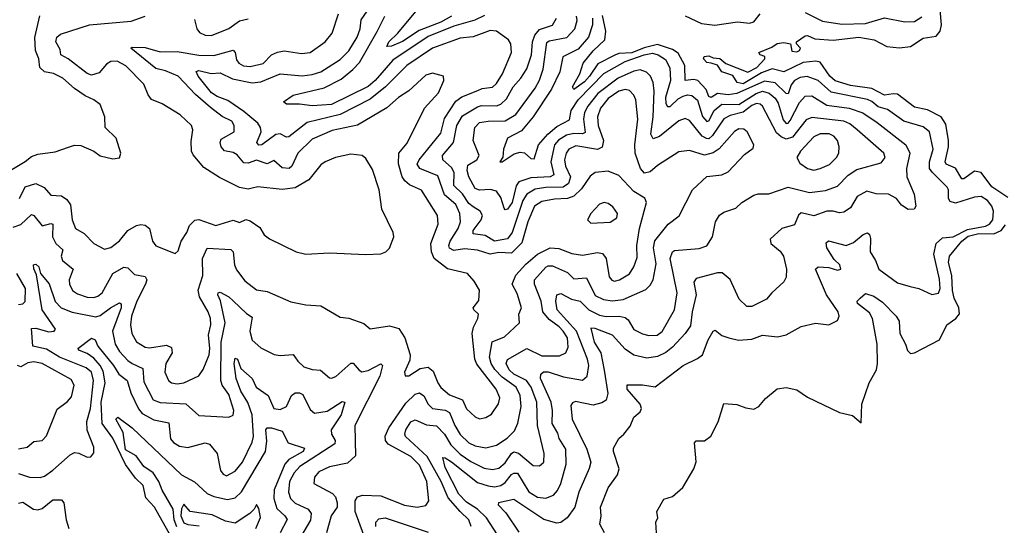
# Model space of a CAD drawing. Extents: x 1843161 to 1959474, y 907081 to 1016326.
# Tile 193 of 256: x 1866000 to 1870593, y 994220 to 996578. Entities that reach past the tile are written whole.
import ezdxf

# ---------------------------------------------------------------- set-up
doc = ezdxf.new("R2010")
doc.units = 0

msp = doc.modelspace()

# ---------------------------------------------------------------- linework, layer by layer
at = {"layer": '0CON20XD'}
for points in [[(1867605.8, 994174.2), (1867564.7, 994285), (1867565.3, 994334.7), (1867575, 994353.1), (1867599.1, 994360.9), (1867685, 994357), (1867795, 994314.8), (1867854.7, 994305.3), (1867895, 994312.9), (1867908.9, 994335), (1867899.8, 994425), (1867865, 994500.5), (1867825, 994540.4), (1867719.1, 994599.1), (1867705.8, 994615), (1867704.1, 994635.9), (1867722, 994675), (1867800.7, 994789.3), (1867845, 994831.4), (1867865, 994837.9), (1867884.5, 994824.5), (1867905, 994784.7), (1867925, 994765.3), (1867985, 994756.8), (1868005, 994747), (1868029.8, 994685), (1868055, 994644.2), (1868095, 994605.2), (1868125, 994590.2), (1868175, 994581.2), (1868225, 994594.1), (1868273.7, 994626.3), (1868308.9, 994661.1), (1868323.8, 994696.2), (1868339.4, 994775), (1868334.7, 994825.3), (1868316.1, 994865), (1868251.2, 994911.2), (1868217, 994947), (1868199.6, 994975), (1868191, 995005), (1868204, 995076), (1868261, 995099), (1868330.9, 995165), (1868328.2, 995205), (1868340.4, 995235), (1868320.5, 995300.5), (1868297.6, 995345), (1868313.8, 995386.2), (1868361.2, 995438.8), (1868415.1, 995484.9), (1868475, 995514), (1868515, 995510.4), (1868575, 995488.2), (1868625, 995479.4), (1868695, 995491.8), (1868718, 995488), (1868735.4, 995465), (1868749.5, 995379.5), (1868762.7, 995362.7), (1868775, 995358.4), (1868798.1, 995365), (1868845, 995392.7), (1868864.7, 995425), (1868880.4, 995469.6), (1868878.4, 995525), (1868892, 995605), (1868924.6, 995725), (1868916.2, 995746.2), (1868865, 995777.2), (1868795, 995851.5), (1868745, 995871.1), (1868684.6, 995865.4), (1868661.1, 995848.9), (1868621, 995789), (1868584.9, 995755.1), (1868555, 995743.8), (1868495, 995741), (1868435, 995730.7), (1868401.3, 995708.7), (1868369.7, 995635), (1868342.2, 995537.8), (1868295, 995489.1), (1868235, 995491.9), (1868195, 995485.2), (1868135, 995503), (1868075, 995509.1), (1868025, 995502.2), (1868005, 995512.7), (1868001.9, 995525), (1868007.5, 995545), (1868044.8, 995605), (1868056.1, 995635), (1868053.6, 995675), (1868035, 995716.1), (1867981.8, 995761.8), (1867950.1, 995850.1), (1867866.5, 995885), (1867854.3, 995905), (1867863.3, 995925), (1867965, 996048.9), (1867981.8, 996118.2), (1868035, 996197.6), (1868061.8, 996218.2), (1868137.4, 996247.4), (1868156.8, 996256.8), (1868205, 996264.2), (1868225, 996280.3), (1868252.1, 996325), (1868293.5, 996425), (1868291.5, 996465), (1868280, 996485), (1868225, 996525.5), (1868195, 996528.2), (1868115, 996498.3), (1868055, 996492.5), (1867925, 996444.8), (1867805.7, 996365), (1867706.2, 996265), (1867635, 996208), (1867495, 996135.5), (1867341.6, 996098.4), (1867255, 996031.5), (1867245, 996030.4), (1867215, 996046.1), (1867195, 996042.5), (1867129.4, 995995), (1867115, 995993.6), (1867105.5, 996005), (1867127, 996055), (1867123.2, 996075), (1867110.3, 996095), (1867045, 996150.7), (1866971.6, 996201.6), (1866920.7, 996220.7), (1866895, 996237.2), (1866833, 996315), (1866822.9, 996337.1), (1866835, 996340.7), (1866892.7, 996327.3), (1866935, 996329.8), (1866992.3, 996302.3), (1867085, 996284.4), (1867125, 996289.2), (1867215, 996326.4), (1867317, 996317), (1867365, 996322.8), (1867405, 996335.7), (1867495, 996392.8), (1867535, 996432.8), (1867573.8, 996496.2), (1867587.6, 996535), (1867592.3, 996577.7), (1867718.7, 996761.3)], [(1868015, 996595.3), (1867965, 996567), (1867862.8, 996527.2), (1867785, 996476.5), (1867734.6, 996454.6), (1867712.8, 996452.8), (1867722.4, 996475), (1867763.8, 996515), (1867855, 996626.3)], [(1870609.4, 995749.4), (1870535, 995799.3), (1870485, 995865.1), (1870455, 995872.2), (1870405, 995836.2), (1870395, 995835.3), (1870365.1, 995885.1), (1870321.4, 995905), (1870317.3, 995915), (1870332.6, 995985), (1870332.3, 996015), (1870321.1, 996091.1), (1870298.1, 996125), (1870235, 996158.4), (1870175, 996170.8), (1870095, 996230.2), (1870075, 996233.1), (1870035, 996226.9), (1869975, 996257.6), (1869875, 996271.5), (1869805, 996293.8), (1869779.3, 996315), (1869735, 996380.8), (1869714.4, 996384.4), (1869655, 996378.7), (1869565, 996334.8), (1869510.6, 996349.4), (1869460.3, 996329.7), (1869375, 996279.9), (1869347.5, 996285), (1869327.3, 996317.3), (1869275.3, 996335.3), (1869255.9, 996365.9), (1869225, 996376.2), (1869205, 996378.7), (1869189.5, 996395), (1869192.9, 996407.1), (1869215, 996410.3), (1869235, 996400), (1869266.9, 996396.9), (1869294.7, 996374.7), (1869396.2, 996333.8), (1869438.1, 996355), (1869475.6, 996395), (1869475.9, 996405.9), (1869453.9, 996413.9), (1869447.5, 996425), (1869509.5, 996450.5), (1869533.4, 996466.6), (1869565, 996472.1), (1869596.4, 996466.4), (1869601.3, 996431.3), (1869625, 996428.9), (1869637.8, 996435), (1869641.9, 996445), (1869624, 996465), (1869624.2, 996475), (1869665, 996503.6), (1869675, 996504.5), (1869708.9, 996488.9), (1869795, 996483.5), (1869915, 996496.3), (1869986.9, 996485), (1870045, 996453.5), (1870105, 996446.4), (1870155, 996453), (1870215, 996491.8), (1870275, 996501.5), (1870294.4, 996525), (1870300.3, 996555), (1870294.4, 996625)], [(1865904.4, 995845.6), (1866025, 995916.2), (1866055, 995940), (1866085, 995950.8), (1866165, 995961.4), (1866226.9, 995983.1), (1866255, 995992.5), (1866285, 995991.9), (1866345.7, 995965.7), (1866375, 995944), (1866435, 995928.8), (1866465, 995933.3), (1866471.2, 995955), (1866449.2, 996025), (1866398, 996075), (1866397.3, 996125), (1866375, 996182), (1866346.2, 996205), (1866305, 996223.5), (1866255, 996257.8), (1866201.8, 996305), (1866157.5, 996327.5), (1866114.9, 996334.9), (1866094.4, 996355), (1866088.5, 996395), (1866073.5, 996435), (1866070.2, 996495), (1866093.8, 996596.2)], [(1865998.4, 995745), (1866025, 995798.7), (1866075, 995814.2), (1866114.5, 995795), (1866145, 995760.5), (1866195, 995756.5), (1866219.4, 995739.4), (1866236.7, 995715), (1866244.8, 995644.8), (1866260.6, 995605), (1866300.6, 995580.6), (1866346, 995535), (1866395, 995508.1), (1866425, 995515.6), (1866465, 995546.2), (1866504.8, 995595.2), (1866545, 995619.1), (1866565, 995623.5), (1866585, 995620.7), (1866605.4, 995605), (1866619.6, 995545), (1866635, 995522.9), (1866725, 995488), (1866739.2, 995500.8), (1866753.6, 995545), (1866779.1, 995585), (1866791.4, 995618.6), (1866816.6, 995643.4), (1866835, 995646.7), (1866915, 995618.2), (1866995, 995644), (1867025, 995632.5), (1867055, 995646.5), (1867075, 995640), (1867119.7, 995609.7), (1867140.6, 995575), (1867165, 995555.6), (1867290, 995495), (1867334.4, 995484.4), (1867445, 995491.4), (1867615, 995482.5), (1867685, 995486.2), (1867707.5, 995495), (1867725, 995512.5), (1867746, 995565), (1867742, 995585), (1867690, 995695), (1867676.2, 995785), (1867645, 995879.2), (1867615, 995931.2), (1867597.5, 995945), (1867545, 995950.6), (1867473.8, 995936.2), (1867425, 995915.4), (1867405, 995900.6), (1867348, 995832), (1867285.2, 995794.8), (1867225, 995786.8), (1867110.9, 995799.1), (1867085, 995793.1), (1867065, 995787.3), (1867025.8, 995795.8), (1866932.1, 995842.1), (1866858.8, 995888.8), (1866808.6, 995948.6), (1866801.3, 995965), (1866799.6, 996010.4), (1866807.9, 996065), (1866801.9, 996085), (1866748.6, 996135), (1866665, 996185.5), (1866615, 996206.7), (1866598.5, 996228.5), (1866578.2, 996278.2), (1866495, 996363.8), (1866455, 996384.6), (1866425, 996383.1), (1866405, 996370.5), (1866370, 996330), (1866335, 996320), (1866315, 996326.8), (1866226.2, 996396.2), (1866191.5, 996415), (1866188.8, 996438.8), (1866167.8, 996475), (1866173.4, 996496.6), (1866189.5, 996510.5), (1866325, 996553.8), (1866519.3, 996570.7)], [(1867065, 995908.4), (1867045, 995910), (1867015, 995947.8), (1866995, 995959.1), (1866955, 995966.1), (1866940, 995985), (1866935.4, 996005), (1866939.5, 996020.5), (1867000, 996055), (1867000.4, 996085), (1866989.5, 996105), (1866945, 996126.8), (1866889.3, 996169.3), (1866819.9, 996229.9), (1866739.1, 996315), (1866680.3, 996340.3), (1866635, 996350.2), (1866518, 996445), (1866525, 996449.4), (1866585, 996447.9), (1866655, 996427.6), (1866735, 996429.3), (1866835, 996413.5), (1866905, 996411.3), (1866995, 996436.2), (1867005.5, 996425.5), (1867011.5, 996391.5), (1867022, 996375), (1867043.8, 996363.8), (1867075, 996359.8), (1867135, 996373.3), (1867175, 996414.7), (1867202.9, 996427.1), (1867232.9, 996432.9), (1867315, 996420), (1867354.6, 996424.6), (1867424.5, 996475), (1867457.9, 996515), (1867487.1, 996605)], [(1866519.3, 996570.7), (1866585, 996594.4)], [(1866815, 996578.8), (1866825.6, 996535), (1866838.7, 996518.7), (1866865, 996506.8), (1866895, 996505.3), (1866975, 996537.2), (1867025, 996573.6), (1867065, 996582.7)], [(1868168.5, 996598.5), (1868123.7, 996576.3), (1868025, 996548.1), (1867905, 996499.6), (1867741.1, 996388.9), (1867658.2, 996295), (1867625, 996267.4), (1867455, 996182.5), (1867365, 996176.8), (1867305, 996184.7), (1867245, 996184.1), (1867230, 996195), (1867275, 996226.8), (1867420.2, 996259.8), (1867498.8, 996301.2), (1867554.3, 996345.7), (1867585, 996379.4), (1867667, 996523)], [(1867667, 996523), (1867703.2, 996595)], [(1868105.3, 994215), (1868095.3, 994245), (1868055, 994284.8), (1867998.8, 994348.8), (1867966.3, 994425), (1867900.6, 994540.6), (1867800, 994635), (1867796.1, 994645), (1867800.5, 994665), (1867825, 994702.5), (1867845, 994712.7), (1867898.3, 994688.3), (1867945, 994684.3), (1867981, 994645), (1868011.6, 994595), (1868055, 994551.9), (1868105, 994517.7), (1868167.2, 994487.2), (1868205, 994480.4), (1868235, 994486.7), (1868265, 994512.1), (1868294.2, 994555.8), (1868305, 994562.3), (1868327, 994557), (1868395, 994499.6), (1868425, 994496.9), (1868445.5, 994515), (1868447.1, 994555), (1868416, 994686), (1868412.2, 994795), (1868385.3, 994864.7), (1868364.8, 994895), (1868305, 994924.9), (1868284.1, 994945), (1868270, 994975), (1868275.9, 994994.1), (1868365, 995044.2), (1868435, 995011.2), (1868518.8, 995011.2), (1868547.7, 995025), (1868558.3, 995051.7), (1868555.5, 995095), (1868535.2, 995125), (1868516.4, 995146.4), (1868470.3, 995180.3), (1868439.8, 995215), (1868431.9, 995265), (1868401.2, 995345), (1868401.2, 995365), (1868455, 995423.6), (1868465, 995430), (1868485, 995429.8), (1868555, 995398.8), (1868585, 995370), (1868644.3, 995374.3), (1868685, 995292.2), (1868723.1, 995273.1), (1868765, 995267.1), (1868815, 995273.8), (1868920.5, 995319.5), (1868940.6, 995339.4), (1868954.7, 995365.3), (1868969.7, 995439.7), (1868956.5, 995515), (1868963.7, 995546.3), (1869025, 995624.5), (1869076.1, 995663.9), (1869139.4, 995785), (1869205, 995846.7), (1869275, 995854.3), (1869305, 995868.5), (1869380.9, 995949.1), (1869421.2, 995978.8), (1869424.2, 995995), (1869394.4, 996055), (1869377.8, 996067.8), (1869355, 996068.5), (1869335, 996056.2), (1869263.5, 995976.5), (1869235, 995956.9), (1869195, 995947.1), (1869125, 995967.7), (1869075, 995962.5), (1868975, 995897.7), (1868941.1, 995868.9), (1868915, 995862.9), (1868895.7, 995885), (1868871.3, 995955), (1868870, 995995), (1868884.3, 996114.3), (1868874.8, 996204.8), (1868865, 996226.5), (1868845, 996248.8), (1868825, 996252.1), (1868795, 996244.3), (1868745, 996210), (1868709.1, 996165), (1868695.2, 996125), (1868699.1, 996085), (1868723.8, 996015), (1868717, 995983), (1868695, 995972.6), (1868595, 995989.5), (1868562.1, 995975), (1868548.5, 995955), (1868541.9, 995925), (1868546.7, 995895), (1868569.3, 995845), (1868559.4, 995815), (1868535, 995797.5), (1868454.6, 995795.4), (1868405, 995787.4), (1868365, 995765.2), (1868347.7, 995735), (1868297.7, 995585), (1868275, 995556.1), (1868214.9, 995544.9), (1868171, 995571), (1868115, 995580), (1868114.8, 995595), (1868152.7, 995645), (1868159.1, 995665), (1868147.5, 995685), (1868115, 995706), (1868095, 995721.4), (1868065, 995765.6), (1868025, 995804.7), (1868027.1, 995865), (1868015, 995888.5), (1867974.1, 995925), (1867973.1, 995945), (1868024.1, 996005.9), (1868038.9, 996085), (1868065, 996129.4), (1868135, 996172.3), (1868155, 996177.9), (1868225, 996176), (1868245.1, 996184.9), (1868271.1, 996208.9), (1868302.4, 996265), (1868337.9, 996305), (1868365, 996348.5), (1868386.8, 996415), (1868392.9, 996475), (1868403.4, 996506.6), (1868425, 996533.3), (1868485, 996553.3), (1868504.7, 996585.3)], [(1868228.7, 994175), (1868178.3, 994255), (1868136, 994295), (1868085, 994327.4), (1868049.2, 994365), (1867985, 994490.4), (1867973.4, 994536.6), (1867985, 994535.5), (1868015, 994516.6), (1868135, 994420.5), (1868185, 994403.9), (1868215, 994400.3), (1868245, 994405.6), (1868265, 994419.8), (1868295, 994456.9), (1868305, 994463.5), (1868323, 994463), (1868375, 994375.9), (1868415, 994351.2), (1868455, 994346.7), (1868490, 994360), (1868508.2, 994381.8), (1868525, 994415.8), (1868548.8, 994505), (1868547, 994575), (1868516.5, 994625), (1868510.3, 994650.3), (1868484.5, 994695), (1868485.9, 994755), (1868479.6, 994795), (1868429.5, 994905), (1868430.4, 994925), (1868444.3, 994935.7), (1868465, 994936), (1868537.1, 994912.9), (1868625, 994897.8), (1868647.2, 994915), (1868654.4, 994965), (1868648.6, 994995), (1868598.1, 995125), (1868506.7, 995225), (1868500.3, 995265), (1868505.7, 995294.3), (1868525, 995300.9), (1868574.9, 995274.9), (1868614.8, 995264.8), (1868654.3, 995225), (1868705, 995200.7), (1868735.6, 995194.4), (1868795.9, 995195.9), (1868825, 995188.9), (1868838.3, 995178.3), (1868865, 995133.2), (1868905, 995112.4), (1868935, 995104.7), (1868973.1, 995106.9), (1868996.6, 995123.4), (1869054.8, 995225.2), (1869066.8, 995305), (1869033.7, 995465), (1869045, 995495.5), (1869055, 995501.1), (1869169.3, 995510.7), (1869205, 995523.5), (1869231.2, 995565), (1869246.5, 995635), (1869264.1, 995665.9), (1869285, 995681.1), (1869341.4, 995698.6), (1869369.2, 995725), (1869425, 995760), (1869445, 995766.4), (1869495, 995765.6), (1869585, 995797.9), (1869685, 995772.1), (1869758.4, 995781.6), (1869815, 995802.3), (1869865, 995852.5), (1869905, 995879.2), (1870019.4, 995910.6), (1870037.9, 995935), (1870031.2, 995955), (1869906.8, 996065), (1869872.6, 996092.6), (1869844.6, 996104.6), (1869695, 996122.6), (1869669.4, 996110.6), (1869605, 996030.5), (1869575, 996021.6), (1869551.9, 996031.9), (1869531.3, 996051.3), (1869465.3, 996175), (1869454.2, 996184.2), (1869436.7, 996186.7), (1869415, 996177.5), (1869375, 996146.5), (1869315, 996131.5), (1869285, 996115.2), (1869232.3, 996037.7), (1869215, 996023.2), (1869203.4, 996023.4), (1869184.3, 996035), (1869125, 996108.5), (1869105, 996117.9), (1869075, 996106.1), (1868985, 996033), (1868955, 996022.3), (1868944.5, 996044.5), (1868955.2, 996125), (1868959.3, 996245), (1868954.8, 996284.8), (1868942.5, 996315), (1868923.8, 996333.8), (1868895, 996343.8), (1868865, 996338.1), (1868791.4, 996305), (1868696.5, 996233.5), (1868650, 996175), (1868634.5, 996145), (1868630.9, 996115), (1868637.3, 996052.7), (1868625, 996045.2), (1868585, 996047.3), (1868550.2, 996039.8), (1868513.9, 996016.1), (1868495.3, 995994.7), (1868477.6, 995915), (1868491.9, 995855), (1868474.3, 995845.7), (1868385, 995840), (1868327.7, 995822.3), (1868316.3, 995803.7), (1868296.7, 995725), (1868275, 995694.5), (1868265, 995692.2), (1868259.6, 995699.6), (1868245, 995749.5), (1868225, 995778.1), (1868195, 995786.9), (1868145, 995782.6), (1868125, 995791.2), (1868095.7, 995845), (1868087.7, 995875), (1868090.2, 995899.8), (1868132.7, 995925), (1868143.4, 995945), (1868116.1, 996015), (1868123.7, 996075), (1868145, 996098.6), (1868185.5, 996105.5), (1868265, 996107), (1868315, 996135.8), (1868405, 996259.3), (1868424.3, 996295.7), (1868442.7, 996347.3), (1868458.3, 996471.7), (1868470.6, 996479.4), (1868551.8, 996495), (1868589.3, 996535), (1868600.9, 996575), (1868596.8, 996595)], [(1868672.3, 996585), (1868672.5, 996555), (1868653, 996497), (1868605, 996440.5), (1868534.2, 996405.8), (1868520.2, 996335), (1868480.6, 996255), (1868396, 996125), (1868340.4, 996059.6), (1868275.5, 996025), (1868256.8, 995975), (1868253.4, 995936.6), (1868240, 995915), (1868250, 995915), (1868307.2, 995952.8), (1868335, 995959.8), (1868355, 995957.9), (1868385, 995931.1), (1868400.7, 995929.3), (1868420.4, 995995), (1868463.7, 996045), (1868505, 996080), (1868565, 996110.8), (1868573, 996155), (1868605.2, 996205), (1868725, 996326.8), (1868825, 996382.7), (1868913.6, 996415), (1868951.8, 996421.8), (1868978.7, 996415), (1869012.1, 996392.1), (1869033.4, 996353.4), (1869035.5, 996295), (1869012.6, 996215), (1869015, 996187.1), (1869022.7, 996172.7), (1869035, 996172.9), (1869071.6, 996208.4), (1869095, 996221.9), (1869115, 996227.1), (1869135, 996224.3), (1869162.3, 996202.3), (1869185, 996127.3), (1869205, 996103), (1869215, 996107.1), (1869239.4, 996155), (1869275, 996183.8), (1869355, 996182.5), (1869435, 996233.8), (1869464.8, 996244.8), (1869496, 996236), (1869525, 996212.7), (1869538.6, 996188.6), (1869561.9, 996111.9), (1869575, 996093.7), (1869585, 996095.3), (1869595, 996108.4), (1869638.1, 996191.9), (1869665, 996221.8), (1869695, 996223.7), (1869765, 996180.2), (1869870, 996165), (1869933.5, 996143.5), (1869999.5, 996099.5), (1870133.9, 995993.9), (1870151.9, 995955), (1870136.8, 995885), (1870138.2, 995845), (1870173.5, 995765), (1870181.2, 995708.8), (1870172.5, 995695), (1870145, 995692.5), (1870113.7, 995713.7), (1870090, 995745), (1870053.3, 995765), (1869995, 995766.2), (1869951.4, 995778.6), (1869907, 995753), (1869875, 995700.6), (1869845, 995681.1), (1869825, 995677.8), (1869795.3, 995685.3), (1869765, 995684.7), (1869705, 995663.9), (1869645, 995676.9), (1869632.7, 995667.3), (1869615, 995621.5), (1869555, 995604.6), (1869501.5, 995555), (1869504, 995534), (1869548.4, 995498.4), (1869562.7, 995475), (1869577.8, 995415), (1869575, 995377.5), (1869565, 995356.2), (1869508.1, 995305), (1869484.2, 995275), (1869415, 995240), (1869391.4, 995241.4), (1869356, 995275), (1869315, 995366.9), (1869276.9, 995396.9), (1869255, 995398.2), (1869155, 995371.9), (1869145.5, 995354.5), (1869156.5, 995295), (1869136.7, 995215), (1869129.2, 995150.8), (1869104.6, 995115), (1869045, 995050.8), (1869013.6, 995026.4), (1868975, 995007.1), (1868925, 994999.8), (1868865, 995014.2), (1868825, 995042.3), (1868765, 995107.6), (1868685, 995138.4), (1868665, 995140), (1868679.8, 995075), (1868711.3, 995025), (1868726.7, 994943.3), (1868743.2, 994835), (1868735.8, 994804.2), (1868715, 994791.3), (1868675, 994780.7), (1868593.1, 994796.9), (1868578.9, 994791.1), (1868571.7, 994778.3), (1868577.5, 994715), (1868646.2, 994575), (1868664.6, 994515), (1868656.9, 994485), (1868607.9, 994375), (1868589.1, 994305), (1868554.5, 994255), (1868525, 994233.9), (1868505, 994230.3), (1868445, 994247.4), (1868305, 994340.7), (1868233.3, 994325), (1868232.5, 994315), (1868268.1, 994278.1), (1868328, 994188)], [(1868658.4, 996315), (1868635, 996289.1), (1868585, 996253.2), (1868579.1, 996265), (1868612.5, 996325), (1868629.3, 996375), (1868675, 996432.7), (1868729.4, 996485), (1868734.4, 996525), (1868718.4, 996598.4)], [(1869105, 996595.7), (1869180.9, 996560.9), (1869243.1, 996553.1), (1869348.3, 996568.3), (1869405, 996561.8), (1869425, 996567.9), (1869454.7, 996605)], [(1869665, 996612.5), (1869745, 996570.7), (1869835, 996557.6), (1869945, 996560.8), (1870035, 996587.6), (1870128.6, 996568.6), (1870175, 996569.2), (1870208.5, 996591.5)], [(1868728.5, 994185), (1868706.4, 994225), (1868712.7, 994265), (1868708.9, 994305), (1868745.4, 994395), (1868788.9, 994455), (1868795.8, 994484.2), (1868769.5, 994565), (1868770.2, 994579.8), (1868794.3, 994625), (1868818.6, 994645), (1868847.2, 994682.8), (1868864.5, 994725), (1868895, 994750), (1868900.9, 994765), (1868893.9, 994785), (1868834.4, 994855), (1868833.8, 994875), (1868905, 994874.6), (1868965, 994866.7), (1869095, 994966.2), (1869162.2, 994997.8), (1869184.7, 995015.3), (1869212, 995085), (1869235, 995125.5), (1869245, 995129.6), (1869276, 995106), (1869308, 995095), (1869353.6, 995083.6), (1869415, 995087.6), (1869465, 995107.2), (1869535, 995098.8), (1869575, 995108.5), (1869645, 995147.8), (1869712.8, 995162.8), (1869775, 995155.7), (1869815.8, 995175), (1869823.5, 995195), (1869818.2, 995215), (1869763.1, 995295), (1869713.1, 995415), (1869725, 995425.6), (1869775, 995422.1), (1869815, 995410), (1869830, 995415), (1869825.5, 995435), (1869800.3, 995460.3), (1869765.9, 995515), (1869762.9, 995537.1), (1869773.3, 995546.7), (1869855.8, 995525.8), (1869890.4, 995539.6), (1869935, 995576.2), (1869955, 995584.4), (1869965, 995575.8), (1869968.4, 995558.4), (1869967.2, 995495), (1869992.9, 995455), (1870007.5, 995415), (1870095, 995351.1), (1870154.4, 995334.4), (1870195, 995324.5), (1870255, 995297.1), (1870286.9, 995303.1), (1870294.4, 995325), (1870291.7, 995368.3), (1870264.8, 995485), (1870275.3, 995535), (1870305, 995561.2), (1870355, 995564.8), (1870420.9, 995599.1), (1870505, 995614.9), (1870523.8, 995625), (1870539.3, 995645), (1870543.1, 995685), (1870535, 995708.6), (1870515.4, 995735), (1870485, 995752.9), (1870455, 995750), (1870365, 995722.1), (1870340.1, 995730.1), (1870332.3, 995745), (1870332.7, 995785), (1870327.5, 995797.5), (1870256.6, 995866.6), (1870244.8, 995885), (1870243.9, 995915), (1870261.3, 995975), (1870245, 996055.4), (1870215, 996077.9), (1870124.5, 996104.5), (1870049, 996159), (1870005, 996171.7), (1869975, 996197.4), (1869955.6, 996205.6), (1869785, 996241), (1869725, 996294), (1869673.3, 996313.3), (1869641, 996309), (1869614.2, 996295), (1869598.7, 996275), (1869585, 996232.3), (1869575, 996234.2), (1869525, 996284.2), (1869475, 996292), (1869345, 996234.4), (1869305, 996228.2), (1869255, 996234.6), (1869225, 996215.3), (1869215, 996220), (1869202.9, 996252.9), (1869164.3, 996294.3), (1869145, 996299.7), (1869105.2, 996295.2), (1869102.3, 996365), (1869071.5, 996421.5), (1869045, 996439.4), (1868975, 996463.3), (1868912.5, 996447.5), (1868855, 996424.3), (1868795, 996420.2), (1868776.4, 996413.6), (1868697, 996373), (1868658.4, 996315)], [(1865968.6, 995611.4), (1866005, 995622.7), (1866055, 995669.6), (1866065, 995665.5), (1866105, 995616.2), (1866145, 995628.4), (1866154.2, 995625), (1866153, 995565), (1866168.4, 995535), (1866200.8, 995505), (1866193.1, 995475), (1866199.2, 995455), (1866249.1, 995415), (1866231.2, 995365), (1866232.5, 995345), (1866245.7, 995315.7), (1866269, 995299), (1866315, 995283.8), (1866345, 995282.5), (1866365, 995288.4), (1866385.3, 995305), (1866435, 995394.7), (1866485, 995423.8), (1866505, 995421.1), (1866535, 995390.5), (1866585, 995380.9), (1866592.2, 995365), (1866587.4, 995345), (1866545.9, 995265), (1866522, 995195), (1866516.3, 995155), (1866522.8, 995115), (1866545.2, 995075.2), (1866585, 995050.3), (1866605, 995048.1), (1866685, 995059.6), (1866708.8, 995048.8), (1866711.2, 995025), (1866681.9, 994975), (1866676.4, 994935), (1866693.3, 994895), (1866708.8, 994885), (1866735, 994880.4), (1866765, 994884.6), (1866835, 994917.9), (1866855, 994946.5), (1866883.8, 995015), (1866887.2, 995045), (1866881, 995109), (1866891, 995155), (1866889.8, 995185), (1866879, 995215), (1866838.4, 995285), (1866833, 995317), (1866854, 995385), (1866853.3, 995465), (1866875, 995512), (1866985, 995506), (1866995.4, 995495), (1867002.5, 995435), (1867011.7, 995411.7), (1867050, 995360), (1867105, 995319.1), (1867155, 995311.1), (1867265, 995262.9), (1867335, 995248.5), (1867405, 995243.5), (1867495, 995191.4), (1867535, 995185.7), (1867605, 995160.6), (1867635, 995137.1), (1867725, 995150), (1867768.1, 995138.1), (1867796.5, 995095), (1867821.1, 995015), (1867819.5, 994990.5), (1867794.4, 994935), (1867798, 994918), (1867815, 994917.5), (1867868.5, 994951.5), (1867905, 994957.1), (1867929.2, 994939.2), (1867950, 994885), (1867965, 994862.5), (1868005, 994828.7), (1868065.2, 994805.2), (1868084, 994764), (1868125, 994725.4), (1868145, 994716.9), (1868175, 994722.9), (1868201.2, 994738.8), (1868232.9, 994787.1), (1868239.7, 994815), (1868222.2, 994855), (1868132.1, 994972.1), (1868122.4, 994995), (1868111.1, 995115), (1868116.2, 995143.8), (1868137.8, 995185), (1868140, 995205), (1868118.1, 995225), (1868115.6, 995235), (1868141.1, 995268.9), (1868145, 995316.2), (1868119.4, 995359.4), (1868088.6, 995395), (1867995, 995415.7), (1867934.2, 995465), (1867920.7, 995495), (1867918.4, 995535), (1867951.6, 995625), (1867949.6, 995665), (1867875, 995783.6), (1867818.5, 995808.5), (1867797.2, 995827.2), (1867784.8, 995845), (1867766.7, 995906.7), (1867768.7, 995955), (1867807.6, 996002.4), (1867888.8, 996165), (1867953.1, 996236.9), (1867979.2, 996295), (1867977.5, 996315), (1867925, 996329.4), (1867895, 996320), (1867815, 996246.1), (1867766.5, 996215), (1867712.5, 996167.5), (1867575, 996086.1), (1867458, 996062), (1867365, 996021.6), (1867296.8, 995955), (1867269.7, 995895), (1867256.9, 995885), (1867225, 995888), (1867185, 995921.5), (1867155, 995906.1), (1867105, 995923), (1867065, 995908.4)], [(1869705, 995876.9), (1869735, 995884), (1869777.8, 995902.2), (1869810.4, 995935), (1869820.7, 995955), (1869823.2, 995985), (1869814.6, 996015), (1869798.5, 996035), (1869775.9, 996045.9), (1869735, 996045.7), (1869705, 996031.2), (1869642.7, 995965), (1869625.5, 995935), (1869639.6, 995909.6), (1869675, 995884.7), (1869705, 995876.9)], [(1868665, 995629.2), (1868755, 995634.4), (1868785, 995654), (1868788.9, 995675), (1868766.9, 995705), (1868745, 995720.9), (1868726, 995726), (1868705, 995717.3), (1868664.3, 995675), (1868648.8, 995645), (1868665, 995629.2)], [(1868970, 994185), (1868967.5, 994235), (1868977.5, 994255), (1868972.5, 994285), (1869005, 994342.5), (1869045, 994354.2), (1869093, 994397), (1869145, 994483.3), (1869155.8, 994515.8), (1869148, 994605), (1869156, 994614), (1869195, 994614), (1869224.3, 994635.7), (1869257.8, 994702.2), (1869285, 994788.8), (1869345, 994782.9), (1869387.3, 994767.3), (1869425, 994762.5), (1869448.8, 994775), (1869478.8, 994811.2), (1869533.9, 994856.1), (1869575, 994862.5), (1869625, 994852), (1869675, 994817.5), (1869825, 994746.2), (1869885, 994732.5), (1869925, 994697.5), (1869928.4, 994785), (1869962.6, 994885), (1869996.4, 994945), (1870002.1, 994975), (1869999.5, 995065), (1869979, 995185), (1869965, 995211.8), (1869907.8, 995255), (1869907.1, 995265), (1869920.9, 995279.1), (1869945, 995301.2), (1869985, 995289.6), (1870025, 995261.6), (1870088.9, 995195), (1870102.6, 995172.6), (1870105.2, 995115), (1870132.9, 995065), (1870141.8, 995035), (1870155, 995020.9), (1870175, 995024.1), (1870290.7, 995085), (1870324.5, 995155.5), (1870367.9, 995185), (1870383.6, 995206.4), (1870381.9, 995235), (1870360, 995280), (1870351.9, 995315), (1870348.2, 995385), (1870333.6, 995446.4), (1870337.8, 995475), (1870395.1, 995545), (1870425, 995569.3), (1870475, 995581.8), (1870545, 995580.3), (1870579.2, 995595), (1870599.2, 995620.8)], [(1865995, 994462.3), (1866045, 994445.3), (1866095, 994443.3), (1866115, 994448.9), (1866155, 994476.6), (1866235, 994548.9), (1866255, 994559.4), (1866275, 994557.1), (1866315, 994538), (1866331.2, 994538.8), (1866345, 994557.5), (1866345.6, 994584.4), (1866313.9, 994663.9), (1866312.7, 994705), (1866330.4, 994765), (1866344.1, 994895), (1866334.6, 994934.6), (1866309.6, 994955), (1866184.9, 995004.9), (1866125, 995041), (1866061.1, 995055), (1866055, 995137.9), (1866075, 995140.2), (1866135, 995123.2), (1866161.2, 995125), (1866167.1, 995135), (1866103.9, 995225), (1866078.3, 995388.3), (1866065, 995416.2), (1866064.6, 995435), (1866075, 995437.7), (1866089.1, 995425), (1866096.7, 995395), (1866136.7, 995346.7), (1866165, 995263.8), (1866193.9, 995233.9), (1866244.6, 995214.6), (1866355, 995192.5), (1866375, 995198.6), (1866423.9, 995235), (1866465, 995257.1), (1866473.6, 995253.6), (1866473.2, 995235), (1866432.5, 995125), (1866445, 995065.6), (1866465, 995030.9), (1866505, 994989.4), (1866525, 994974.3), (1866575, 994952.2), (1866578.7, 994888.7), (1866622.5, 994805), (1866655, 994792.5), (1866775, 994786), (1866835, 994732.7), (1866975, 994724.4), (1866995, 994734), (1866999.5, 994755), (1866975, 994829.6), (1866944, 994874), (1866937.6, 994895), (1866940.1, 995075), (1866958.6, 995165), (1866937.3, 995267.3), (1866924.1, 995295), (1866926.2, 995305), (1866935, 995308.2), (1866975, 995285.3), (1866995, 995266.6), (1867058, 995208), (1867085, 995191.4), (1867073.2, 995125), (1867085, 995082.9), (1867125, 995048.6), (1867187.4, 995017.4), (1867215, 995011.5), (1867275, 995017.5), (1867297.8, 994985), (1867325, 994960), (1867365, 994946.2), (1867403.2, 994943.2), (1867445, 994908.6), (1867455, 994906.9), (1867475, 994913.5), (1867545, 994976.8), (1867556.2, 994976.2), (1867583, 994943), (1867596.5, 994936.5), (1867625, 994941.6), (1867685, 994972.9), (1867691.9, 994965), (1867679.2, 994915), (1867562.7, 994685), (1867565.7, 994544.3), (1867529.5, 994510.5), (1867445, 994492.4), (1867395, 994468.9), (1867374.6, 994445), (1867372.2, 994415), (1867458.7, 994368.7), (1867472.7, 994352.7), (1867481.3, 994325), (1867480.8, 994305), (1867453, 994265), (1867431.2, 994185)], [(1865995, 995250.3), (1866015, 995252.3), (1866025.7, 995264.3), (1866026.8, 995325), (1865986.6, 995395)], [(1866707.1, 994167.1), (1866628.9, 994305), (1866588.4, 994348.4), (1866575.6, 994405.6), (1866540.3, 994440.3), (1866493.7, 994503.7), (1866435, 994626.3), (1866385.1, 994695.1), (1866379.2, 994795), (1866398.1, 994885), (1866389.5, 994939.5), (1866375.9, 994965.9), (1866345, 994999.4), (1866315, 995021.9), (1866278.9, 995035), (1866271.5, 995045), (1866335, 995092.5), (1866352.2, 995085), (1866363.9, 995055), (1866437.1, 994965), (1866462.1, 994925), (1866500.6, 994895), (1866518, 994838), (1866554.1, 994764.1), (1866571.7, 994741.7), (1866625, 994712.6), (1866695, 994698.5), (1866703.5, 994623.5), (1866716.7, 994606.7), (1866745, 994589.6), (1866785, 994582.5), (1866865, 994605.4), (1866885, 994598.5), (1866921.8, 994555), (1866936.2, 994475), (1866948.3, 994458.3), (1866965, 994451.2), (1867005, 994472.7), (1867039.5, 994515), (1867085, 994608.5), (1867091.2, 994635), (1867085.1, 994735.1), (1867063.4, 994793.4), (1867031, 994845), (1867009.1, 994905), (1867000.7, 994975), (1867005, 994999.4), (1867015.2, 994995), (1867031.2, 994951.2), (1867084.1, 994905), (1867103.8, 994865), (1867159.7, 994825), (1867185, 994764.7), (1867215, 994760.8), (1867243.8, 994775), (1867268.5, 994825), (1867285, 994837.9), (1867305, 994838.5), (1867320.5, 994830.5), (1867355, 994760.6), (1867375, 994743.8), (1867435, 994752.3), (1867505, 994797.9), (1867516.5, 994795), (1867499.4, 994735), (1867453.2, 994665), (1867454, 994645), (1867472.3, 994615), (1867469.6, 994600.4), (1867307, 994495), (1867280, 994465), (1867258.7, 994425), (1867254, 994375), (1867263.8, 994345), (1867285, 994323.1), (1867345.2, 994295.2), (1867359.4, 994275), (1867356.1, 994243.9), (1867309.5, 994165)], [(1865995, 994577.2), (1866035.3, 994584.7), (1866065, 994611.3), (1866105, 994616.4), (1866125, 994637.5), (1866175, 994762.2), (1866223.2, 994796.8), (1866240.8, 994819.2), (1866253.6, 994873.6), (1866239.5, 994899.5), (1866105.1, 994975.1), (1866065, 994982.7), (1866038.5, 994978.5), (1866005, 994959.5), (1865990.3, 994965)], [(1866732.6, 994212.6), (1866719.7, 994245), (1866715.1, 994295.1), (1866664.1, 994384.1), (1866649.5, 994425), (1866622.9, 994465), (1866579.5, 994495), (1866543.8, 994543.8), (1866492.9, 994572.9), (1866483.3, 994653.3), (1866447.7, 994715), (1866458, 994725), (1866525, 994674.4), (1866755, 994456.1), (1866815, 994422.5), (1866875, 994368.2), (1866905, 994354.8), (1866969.3, 994340.7), (1867005, 994348.7), (1867034.2, 994375.8), (1867146, 994564), (1867152.1, 994612.1), (1867148.1, 994665), (1867155, 994675.3), (1867174.7, 994675.3), (1867225, 994659.6), (1867251.9, 994605), (1867329.2, 994579.2), (1867321.8, 994565), (1867255, 994526.5), (1867236.6, 994505), (1867186.3, 994385), (1867185.5, 994345.5), (1867198.7, 994298.7), (1867236.8, 994265), (1867247.3, 994247.3), (1867215.7, 994185)], [(1865995, 994322.7), (1866015, 994327.5), (1866064.7, 994294.7), (1866085, 994292.5), (1866105, 994299.2), (1866155, 994339.5), (1866195, 994339.4), (1866205.9, 994325), (1866216, 994245), (1866228.5, 994205)], [(1867101.1, 994205), (1867122.7, 994257.3), (1867115, 994298), (1867105, 994316.7), (1867094.1, 994295), (1867074.1, 994275), (1867005, 994230.2), (1866959.5, 994239.5), (1866898.3, 994268.3), (1866795, 994284.1), (1866765, 994319.2), (1866755, 994297.5), (1866751.4, 994265), (1866765, 994232.4), (1866785, 994224), (1866837.2, 994217.2)], [(1867661.6, 994215), (1867661.2, 994235), (1867675, 994250.9), (1867705, 994254.7), (1867905, 994188.1)]]:
    msp.add_lwpolyline(points, dxfattribs=at)

doc.saveas('drawing.dxf')
